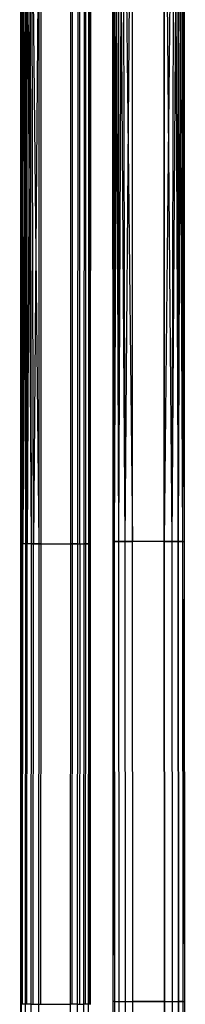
# Model space of a CAD drawing. Extents: x -263 to 235, y 0 to 1231.
# Tile 59 of 78: x -10 to 11, y 665 to 789. Entities that reach past the tile are written whole.
import ezdxf

# ---------------------------------------------------------------- set-up
doc = ezdxf.new("R2010")
doc.units = 0
doc.header["$LTSCALE"] = 25.4
doc.layers.get('0').update_dxf_attribs({"color": 13, "linetype": 'CONTINUOUS'})

# ---------------------------------------------------------------- blocks, each defined once
blk = doc.blocks.new('MONO-II-7705_STL_1')
at = {"color": 0}
for p, q in [((268.25, 870.78, 31.02), (267.85, 753.71, 32.44)), ((267.85, 753.71, 32.44), (267.86, 870.78, 32.18)), ((268.25, 870.78, 31.02), (267.85, 753.71, 32.44)), ((267.85, 753.71, 32.44), (267.86, 870.78, 32.18)), ((267.86, 870.78, 32.18), (267.98, 753.71, 33.36)), ((267.86, 870.78, 32.18), (267.98, 753.71, 33.36)), ((267.98, 753.71, 33.36), (268.11, 870.78, 33.39)), ((267.98, 753.71, 33.36), (268.11, 870.78, 33.39)), ((268.66, 870.78, 30.55), (268.09, 753.71, 31.54)), ((268.09, 753.71, 31.54), (268.25, 870.78, 31.02)), ((268.66, 870.78, 30.55), (268.09, 753.71, 31.54)), ((268.09, 753.71, 31.54), (268.25, 870.78, 31.02)), ((268.45, 753.71, 34.16), (268.11, 870.78, 33.39)), ((268.45, 753.71, 34.16), (268.11, 870.78, 33.39)), ((268.45, 753.71, 34.16), (268.46, 870.78, 33.91)), ((268.45, 753.71, 34.16), (268.46, 870.78, 33.91)), ((269.19, 753.72, 34.72), (268.46, 870.78, 33.91)), ((269.19, 753.72, 34.72), (268.46, 870.78, 33.91)), ((269.17, 870.78, 30.2), (268.65, 753.7, 30.8)), ((268.65, 753.7, 30.8), (268.66, 870.78, 30.55)), ((269.17, 870.78, 30.2), (268.65, 753.7, 30.8)), ((268.65, 753.7, 30.8), (268.66, 870.78, 30.55)), ((269.19, 753.72, 34.72), (268.93, 870.78, 34.31)), ((268.93, 870.78, 34.31), (270.09, 753.72, 34.95)), ((268.93, 870.78, 34.31), (270.09, 753.72, 34.95)), ((269.19, 753.72, 34.72), (268.93, 870.78, 34.31)), ((269.45, 753.7, 30.33), (269.17, 870.78, 30.2)), ((269.45, 753.7, 30.33), (269.17, 870.78, 30.2)), ((270.38, 870.78, 29.95), (269.45, 753.7, 30.33)), ((270.38, 870.78, 29.95), (269.45, 753.7, 30.33)), ((270.09, 870.78, 34.7), (270.09, 753.72, 34.95)), ((270.09, 870.78, 34.7), (270.09, 753.72, 34.95)), ((270.38, 870.78, 29.95), (270.37, 753.7, 30.2)), ((270.38, 870.78, 29.95), (270.37, 753.7, 30.2)), ((274.09, 870.78, 34.94), (274.08, 753.72, 35.19)), ((274.09, 870.78, 34.94), (274.08, 753.72, 35.19)), ((274.37, 753.7, 30.44), (274.37, 870.78, 30.19)), ((274.37, 753.7, 30.44), (274.37, 870.78, 30.19)), ((275.01, 870.78, 34.82), (275, 753.72, 35.07)), ((275.01, 870.78, 34.82), (275, 753.72, 35.07)), ((275.26, 753.7, 30.68), (275.27, 870.78, 30.43)), ((275.26, 753.7, 30.68), (275.27, 870.78, 30.43)), ((275.81, 870.78, 34.35), (275.8, 753.71, 34.6)), ((275.81, 870.78, 34.35), (275.8, 753.71, 34.6)), ((276.01, 870.78, 30.99), (276, 753.7, 31.24)), ((276.01, 870.78, 30.99), (276, 753.7, 31.24)), ((276.37, 870.78, 33.61), (276.36, 753.71, 33.86)), ((276.37, 870.78, 33.61), (276.36, 753.71, 33.86)), ((276.48, 870.78, 31.79), (276.47, 753.7, 32.04)), ((276.48, 870.78, 31.79), (276.47, 753.7, 32.04)), ((276.61, 870.78, 32.71), (276.6, 753.71, 32.96)), ((276.61, 870.78, 32.71), (276.6, 753.71, 32.96)), ((279.41, 870.78, 32.45), (279.61, 753.99, 33.58)), ((279.41, 870.78, 32.45), (279.42, 753.98, 32.63)), ((279.41, 870.78, 32.45), (279.61, 753.99, 33.58)), ((279.41, 870.78, 32.45), (279.42, 753.98, 32.63)), ((279.75, 870.78, 31.2), (279.42, 753.98, 32.63)), ((279.75, 870.78, 31.2), (279.42, 753.98, 32.63)), ((279.75, 870.78, 33.7), (279.61, 753.99, 33.58)), ((279.75, 870.78, 33.7), (279.61, 753.99, 33.58)), ((279.75, 870.78, 31.2), (279.61, 753.98, 31.67)), ((280.14, 870.78, 30.68), (279.61, 753.98, 31.67)), ((279.75, 870.78, 31.2), (279.61, 753.98, 31.67)), ((280.14, 870.78, 30.68), (279.61, 753.98, 31.67)), ((279.75, 870.78, 33.7), (280.15, 753.99, 34.39)), ((279.75, 870.78, 33.7), (280.15, 753.99, 34.39)), ((280.14, 870.78, 34.22), (280.96, 753.99, 34.94)), ((280.14, 870.78, 34.22), (280.96, 753.99, 34.94)), ((280.14, 870.78, 34.22), (280.15, 753.99, 34.39)), ((280.14, 870.78, 34.22), (280.15, 753.99, 34.39)), ((280.14, 870.78, 30.68), (280.15, 753.98, 30.86)), ((280.14, 870.78, 30.68), (280.15, 753.98, 30.86)), ((280.66, 870.78, 30.28), (280.15, 753.98, 30.86)), ((280.66, 870.78, 30.28), (280.15, 753.98, 30.86)), ((280.66, 870.78, 34.61), (281.92, 754, 35.13)), ((280.66, 870.78, 34.61), (281.92, 754, 35.13)), ((280.66, 870.78, 34.61), (280.96, 753.99, 34.94)), ((280.66, 870.78, 34.61), (280.96, 753.99, 34.94)), ((280.66, 870.78, 30.28), (280.96, 753.98, 30.32)), ((280.66, 870.78, 30.28), (280.96, 753.98, 30.32)), ((281.91, 870.78, 29.95), (280.96, 753.98, 30.32)), ((281.91, 870.78, 29.95), (280.96, 753.98, 30.32)), ((281.92, 753.98, 30.13), (281.91, 870.78, 29.95)), ((281.92, 754, 35.13), (281.91, 870.78, 34.95)), ((281.92, 753.98, 30.13), (281.91, 870.78, 29.95)), ((281.92, 754, 35.13), (281.91, 870.78, 34.95)), ((285.92, 753.98, 30.13), (285.91, 870.78, 29.95)), ((285.91, 870.78, 34.95), (286.88, 754, 34.94)), ((285.91, 870.78, 34.95), (286.88, 754, 34.94)), ((285.91, 870.78, 34.95), (285.92, 754, 35.13)), ((285.92, 753.98, 30.13), (285.91, 870.78, 29.95)), ((285.91, 870.78, 34.95), (285.92, 754, 35.13)), ((287.16, 870.78, 30.28), (285.92, 753.98, 30.13)), ((287.16, 870.78, 30.28), (285.92, 753.98, 30.13)), ((287.16, 870.78, 30.28), (286.88, 753.98, 30.32)), ((287.68, 870.78, 30.68), (286.88, 753.98, 30.32)), ((287.16, 870.78, 30.28), (286.88, 753.98, 30.32)), ((287.68, 870.78, 30.68), (286.88, 753.98, 30.32)), ((287.16, 870.78, 34.61), (286.88, 754, 34.94)), ((287.16, 870.78, 34.61), (286.88, 754, 34.94)), ((287.16, 870.78, 34.61), (287.69, 753.99, 34.39)), ((287.16, 870.78, 34.61), (287.69, 753.99, 34.39)), ((287.69, 753.98, 30.86), (287.68, 870.78, 30.68)), ((287.69, 753.98, 30.86), (287.68, 870.78, 30.68)), ((287.68, 870.78, 34.22), (288.23, 753.99, 33.58)), ((287.68, 870.78, 34.22), (288.23, 753.99, 33.58)), ((287.68, 870.78, 34.22), (287.69, 753.99, 34.39)), ((287.68, 870.78, 34.22), (287.69, 753.99, 34.39)), ((288.08, 870.78, 31.2), (287.69, 753.98, 30.86)), ((288.08, 870.78, 31.2), (287.69, 753.98, 30.86)), ((288.08, 870.78, 31.2), (288.23, 753.98, 31.67)), ((288.08, 870.78, 31.2), (288.23, 753.98, 31.67)), ((288.08, 870.78, 33.7), (288.42, 753.99, 32.63)), ((288.08, 870.78, 33.7), (288.42, 753.99, 32.63)), ((288.08, 870.78, 33.7), (288.23, 753.99, 33.58)), ((288.08, 870.78, 33.7), (288.23, 753.99, 33.58)), ((288.41, 870.78, 32.45), (288.23, 753.98, 31.67)), ((288.41, 870.78, 32.45), (288.23, 753.98, 31.67)), ((288.41, 870.78, 32.45), (288.42, 753.99, 32.63)), ((288.41, 870.78, 32.45), (288.42, 753.99, 32.63)), ((267.82, 695.76, 32.85), (267.85, 753.71, 32.44)), ((267.82, 695.76, 32.85), (267.85, 753.71, 32.44)), ((268.09, 753.71, 31.54), (267.85, 753.71, 32.44)), ((268.09, 753.71, 31.54), (267.85, 753.71, 32.44)), ((267.85, 753.71, 32.44), (267.98, 753.71, 33.36)), ((267.85, 753.71, 32.44), (267.98, 753.71, 33.36)), ((267.94, 695.77, 33.77), (267.98, 753.71, 33.36)), ((267.94, 695.77, 33.77), (267.98, 753.71, 33.36)), ((268.45, 753.71, 34.16), (267.98, 753.71, 33.36)), ((268.45, 753.71, 34.16), (267.98, 753.71, 33.36)), ((268.05, 695.76, 31.95), (268.09, 753.71, 31.54)), ((268.05, 695.76, 31.95), (268.09, 753.71, 31.54)), ((268.65, 753.7, 30.8), (268.09, 753.71, 31.54)), ((268.65, 753.7, 30.8), (268.09, 753.71, 31.54)), ((268.41, 695.78, 34.57), (268.45, 753.71, 34.16)), ((268.41, 695.78, 34.57), (268.45, 753.71, 34.16)), ((269.19, 753.72, 34.72), (268.45, 753.71, 34.16)), ((269.19, 753.72, 34.72), (268.45, 753.71, 34.16)), ((268.61, 695.75, 31.21), (268.65, 753.7, 30.8)), ((268.61, 695.75, 31.21), (268.65, 753.7, 30.8)), ((269.45, 753.7, 30.33), (268.65, 753.7, 30.8)), ((269.45, 753.7, 30.33), (268.65, 753.7, 30.8)), ((269.15, 695.78, 35.13), (269.19, 753.72, 34.72)), ((269.15, 695.78, 35.13), (269.19, 753.72, 34.72)), ((269.19, 753.72, 34.72), (270.09, 753.72, 34.95)), ((269.19, 753.72, 34.72), (270.09, 753.72, 34.95)), ((269.41, 695.74, 30.74), (269.45, 753.7, 30.33)), ((269.41, 695.74, 30.74), (269.45, 753.7, 30.33)), ((270.37, 753.7, 30.2), (269.45, 753.7, 30.33)), ((270.37, 753.7, 30.2), (269.45, 753.7, 30.33)), ((270.09, 753.72, 34.95), (270.05, 695.79, 35.36)), ((270.09, 753.72, 34.95), (270.05, 695.79, 35.36)), ((270.09, 753.72, 34.95), (274.08, 753.72, 35.19)), ((270.09, 753.72, 34.95), (274.08, 753.72, 35.19)), ((270.37, 753.7, 30.2), (270.33, 695.74, 30.61)), ((270.37, 753.7, 30.2), (270.33, 695.74, 30.61)), ((270.37, 753.7, 30.2), (274.37, 753.7, 30.44)), ((270.37, 753.7, 30.2), (274.37, 753.7, 30.44)), ((274.08, 753.72, 35.19), (274.04, 695.78, 35.6)), ((274.08, 753.72, 35.19), (274.04, 695.78, 35.6)), ((275, 753.72, 35.07), (274.08, 753.72, 35.19)), ((275, 753.72, 35.07), (274.08, 753.72, 35.19)), ((274.33, 695.74, 30.85), (274.37, 753.7, 30.44)), ((274.33, 695.74, 30.85), (274.37, 753.7, 30.44)), ((274.37, 753.7, 30.44), (275.26, 753.7, 30.68)), ((274.37, 753.7, 30.44), (275.26, 753.7, 30.68)), ((275, 753.72, 35.07), (274.96, 695.78, 35.48)), ((275, 753.72, 35.07), (274.96, 695.78, 35.48)), ((275, 753.72, 35.07), (275.8, 753.71, 34.6)), ((275, 753.72, 35.07), (275.8, 753.71, 34.6)), ((275.26, 753.7, 30.68), (275.22, 695.74, 31.09)), ((275.26, 753.7, 30.68), (275.22, 695.74, 31.09)), ((275.26, 753.7, 30.68), (276, 753.7, 31.24)), ((275.26, 753.7, 30.68), (276, 753.7, 31.24)), ((275.8, 753.71, 34.6), (275.76, 695.78, 35.01)), ((275.8, 753.71, 34.6), (275.76, 695.78, 35.01)), ((276.36, 753.71, 33.86), (275.8, 753.71, 34.6)), ((276.36, 753.71, 33.86), (275.8, 753.71, 34.6)), ((276, 753.7, 31.24), (275.96, 695.74, 31.65)), ((276, 753.7, 31.24), (275.96, 695.74, 31.65)), ((276, 753.7, 31.24), (276.47, 753.7, 32.04)), ((276, 753.7, 31.24), (276.47, 753.7, 32.04)), ((276.6, 753.71, 32.96), (276.32, 695.77, 34.27)), ((276.6, 753.71, 32.96), (276.32, 695.77, 34.27)), ((276.36, 753.71, 33.86), (276.32, 695.77, 34.27)), ((276.36, 753.71, 33.86), (276.32, 695.77, 34.27)), ((276.47, 753.7, 32.04), (276.43, 695.75, 32.45)), ((276.47, 753.7, 32.04), (276.43, 695.75, 32.45)), ((276.47, 753.7, 32.04), (276.6, 753.71, 32.96)), ((276.47, 753.7, 32.04), (276.6, 753.71, 32.96)), ((276.6, 753.71, 32.96), (276.56, 695.76, 33.37)), ((276.6, 753.71, 32.96), (276.56, 695.76, 33.37)), ((279.42, 753.98, 32.63), (279.65, 696.12, 33.97)), ((279.42, 753.98, 32.63), (279.65, 696.12, 33.97)), ((279.42, 753.98, 32.63), (279.46, 696.11, 33.02)), ((279.61, 753.98, 31.67), (279.42, 753.98, 32.63)), ((279.61, 753.98, 31.67), (279.42, 753.98, 32.63)), ((279.42, 753.98, 32.63), (279.46, 696.11, 33.02)), ((279.61, 753.99, 33.58), (280.15, 753.99, 34.39)), ((279.61, 753.99, 33.58), (280.15, 753.99, 34.39)), ((279.61, 753.99, 33.58), (279.65, 696.12, 33.97)), ((279.61, 753.99, 33.58), (279.65, 696.12, 33.97)), ((279.61, 753.98, 31.67), (279.65, 696.1, 32.06)), ((280.15, 753.98, 30.86), (279.61, 753.98, 31.67)), ((280.15, 753.98, 30.86), (279.61, 753.98, 31.67)), ((279.61, 753.98, 31.67), (279.65, 696.1, 32.06)), ((280.15, 753.99, 34.39), (280.96, 753.99, 34.94)), ((280.15, 753.99, 34.39), (280.96, 753.99, 34.94)), ((280.15, 753.99, 34.39), (280.19, 696.13, 34.78)), ((280.15, 753.99, 34.39), (280.19, 696.13, 34.78)), ((280.15, 753.98, 30.86), (280.19, 696.09, 31.25)), ((280.96, 753.98, 30.32), (280.15, 753.98, 30.86)), ((280.96, 753.98, 30.32), (280.15, 753.98, 30.86)), ((280.15, 753.98, 30.86), (280.19, 696.09, 31.25)), ((280.96, 753.99, 34.94), (281.92, 754, 35.13)), ((280.96, 753.99, 34.94), (281.92, 754, 35.13)), ((280.96, 753.99, 34.94), (281, 696.13, 35.33)), ((280.96, 753.99, 34.94), (281, 696.13, 35.33)), ((280.96, 753.98, 30.32), (281, 696.09, 30.71)), ((281.92, 753.98, 30.13), (280.96, 753.98, 30.32)), ((281.92, 753.98, 30.13), (280.96, 753.98, 30.32)), ((280.96, 753.98, 30.32), (281, 696.09, 30.71)), ((281.96, 696.14, 35.52), (281.92, 754, 35.13)), ((285.92, 754, 35.13), (281.92, 754, 35.13)), ((281.96, 696.14, 35.52), (281.92, 754, 35.13)), ((285.92, 754, 35.13), (281.92, 754, 35.13)), ((285.92, 753.98, 30.13), (281.92, 753.98, 30.13)), ((285.92, 753.98, 30.13), (281.92, 753.98, 30.13)), ((281.96, 696.09, 30.52), (281.92, 753.98, 30.13)), ((281.96, 696.09, 30.52), (281.92, 753.98, 30.13)), ((285.92, 754, 35.13), (286.88, 754, 34.94)), ((285.92, 754, 35.13), (286.88, 754, 34.94)), ((285.92, 754, 35.13), (285.96, 696.14, 35.52)), ((285.92, 754, 35.13), (285.96, 696.14, 35.52)), ((286.88, 753.98, 30.32), (285.92, 753.98, 30.13)), ((286.88, 753.98, 30.32), (285.92, 753.98, 30.13)), ((285.96, 696.09, 30.52), (285.92, 753.98, 30.13)), ((285.96, 696.09, 30.52), (285.92, 753.98, 30.13)), ((286.88, 754, 34.94), (287.69, 753.99, 34.39)), ((286.88, 754, 34.94), (287.69, 753.99, 34.39)), ((286.88, 754, 34.94), (286.92, 696.14, 35.33)), ((286.88, 754, 34.94), (286.92, 696.14, 35.33)), ((286.88, 753.98, 30.32), (286.92, 696.09, 30.71)), ((287.69, 753.98, 30.86), (286.88, 753.98, 30.32)), ((287.69, 753.98, 30.86), (286.88, 753.98, 30.32)), ((286.88, 753.98, 30.32), (286.92, 696.09, 30.71)), ((287.69, 753.99, 34.39), (288.23, 753.99, 33.58)), ((287.69, 753.99, 34.39), (288.23, 753.99, 33.58)), ((287.69, 753.99, 34.39), (287.73, 696.13, 34.78)), ((287.69, 753.99, 34.39), (287.73, 696.13, 34.78)), ((288.23, 753.98, 31.67), (287.69, 753.98, 30.86)), ((288.23, 753.98, 31.67), (287.69, 753.98, 30.86)), ((287.73, 696.1, 31.25), (287.69, 753.98, 30.86)), ((287.73, 696.1, 31.25), (287.69, 753.98, 30.86)), ((288.23, 753.99, 33.58), (288.42, 753.99, 32.63)), ((288.23, 753.99, 33.58), (288.42, 753.99, 32.63)), ((288.23, 753.99, 33.58), (288.27, 696.13, 33.97)), ((288.23, 753.99, 33.58), (288.27, 696.13, 33.97)), ((288.23, 753.98, 31.67), (288.27, 696.11, 32.06)), ((288.23, 753.98, 31.67), (288.27, 696.11, 32.06)), ((288.42, 753.99, 32.63), (288.27, 696.11, 32.06)), ((288.42, 753.99, 32.63), (288.27, 696.11, 32.06)), ((288.42, 753.99, 32.63), (288.46, 696.12, 33.02)), ((288.42, 753.99, 32.63), (288.46, 696.12, 33.02)), ((267.69, 637.88, 33.7), (267.82, 695.76, 32.85)), ((267.69, 637.88, 33.7), (267.82, 695.76, 32.85)), ((267.81, 637.9, 34.62), (267.94, 695.77, 33.77)), ((267.81, 637.9, 34.62), (267.94, 695.77, 33.77)), ((267.82, 695.76, 32.85), (267.94, 695.77, 33.77)), ((267.82, 695.76, 32.85), (267.94, 695.77, 33.77)), ((268.41, 695.78, 34.57), (267.94, 695.77, 33.77)), ((268.41, 695.78, 34.57), (267.94, 695.77, 33.77)), ((268.28, 637.91, 35.42), (268.41, 695.78, 34.57)), ((268.28, 637.91, 35.42), (268.41, 695.78, 34.57)), ((269.15, 695.78, 35.13), (268.41, 695.78, 34.57)), ((269.15, 695.78, 35.13), (268.41, 695.78, 34.57)), ((269.02, 637.92, 35.98), (269.15, 695.78, 35.13)), ((269.02, 637.92, 35.98), (269.15, 695.78, 35.13)), ((269.15, 695.78, 35.13), (270.05, 695.79, 35.36)), ((269.15, 695.78, 35.13), (270.05, 695.79, 35.36)), ((270.05, 695.79, 35.36), (269.92, 637.92, 36.22)), ((270.05, 695.79, 35.36), (269.92, 637.92, 36.22)), ((270.05, 695.79, 35.36), (274.04, 695.78, 35.6)), ((270.05, 695.79, 35.36), (274.04, 695.78, 35.6)), ((274.04, 695.78, 35.6), (273.91, 637.91, 36.46)), ((274.04, 695.78, 35.6), (273.91, 637.91, 36.46)), ((274.96, 695.78, 35.48), (274.04, 695.78, 35.6)), ((274.96, 695.78, 35.48), (274.04, 695.78, 35.6)), ((274.96, 695.78, 35.48), (274.83, 637.9, 36.33)), ((274.96, 695.78, 35.48), (274.83, 637.9, 36.33)), ((274.96, 695.78, 35.48), (275.76, 695.78, 35.01)), ((274.96, 695.78, 35.48), (275.76, 695.78, 35.01)), ((275.76, 695.78, 35.01), (275.64, 637.89, 35.86)), ((275.76, 695.78, 35.01), (275.64, 637.89, 35.86)), ((276.32, 695.77, 34.27), (275.76, 695.78, 35.01)), ((276.32, 695.77, 34.27), (275.76, 695.78, 35.01)), ((276.32, 695.77, 34.27), (276.2, 637.88, 35.12)), ((276.32, 695.77, 34.27), (276.2, 637.88, 35.12)), ((279.46, 696.11, 33.02), (279.59, 638.26, 33.86)), ((279.65, 696.1, 32.06), (279.46, 696.11, 33.02)), ((279.65, 696.1, 32.06), (279.46, 696.11, 33.02)), ((279.46, 696.11, 33.02), (279.59, 638.26, 33.86)), ((279.65, 696.12, 33.97), (280.19, 696.13, 34.78)), ((279.65, 696.12, 33.97), (280.19, 696.13, 34.78)), ((279.65, 696.12, 33.97), (279.78, 638.28, 34.82)), ((279.65, 696.12, 33.97), (279.78, 638.28, 34.82)), ((279.65, 696.1, 32.06), (279.78, 638.24, 32.9)), ((280.19, 696.09, 31.25), (279.65, 696.1, 32.06)), ((280.19, 696.09, 31.25), (279.65, 696.1, 32.06)), ((279.65, 696.1, 32.06), (279.78, 638.24, 32.9)), ((280.19, 696.13, 34.78), (281, 696.13, 35.33)), ((280.19, 696.13, 34.78), (281, 696.13, 35.33)), ((280.19, 696.13, 34.78), (280.32, 638.29, 35.63)), ((280.19, 696.13, 34.78), (280.32, 638.29, 35.63)), ((280.19, 696.09, 31.25), (280.32, 638.22, 32.09)), ((281, 696.09, 30.71), (280.19, 696.09, 31.25)), ((281, 696.09, 30.71), (280.19, 696.09, 31.25)), ((280.19, 696.09, 31.25), (280.32, 638.22, 32.09)), ((281, 696.13, 35.33), (281.96, 696.14, 35.52)), ((281, 696.13, 35.33), (281.96, 696.14, 35.52)), ((281, 696.13, 35.33), (281.13, 638.31, 36.17)), ((281, 696.13, 35.33), (281.13, 638.31, 36.17)), ((281, 696.09, 30.71), (281.13, 638.21, 31.55)), ((281.96, 696.09, 30.52), (281, 696.09, 30.71)), ((281.96, 696.09, 30.52), (281, 696.09, 30.71)), ((281, 696.09, 30.71), (281.13, 638.21, 31.55)), ((282.09, 638.31, 36.36), (281.96, 696.14, 35.52)), ((285.96, 696.14, 35.52), (281.96, 696.14, 35.52)), ((282.09, 638.31, 36.36), (281.96, 696.14, 35.52)), ((285.96, 696.14, 35.52), (281.96, 696.14, 35.52)), ((285.96, 696.09, 30.52), (281.96, 696.09, 30.52)), ((285.96, 696.09, 30.52), (281.96, 696.09, 30.52)), ((282.09, 638.21, 31.36), (281.96, 696.09, 30.52)), ((282.09, 638.21, 31.36), (281.96, 696.09, 30.52)), ((285.96, 696.14, 35.52), (286.92, 696.14, 35.33)), ((285.96, 696.14, 35.52), (286.92, 696.14, 35.33)), ((285.96, 696.14, 35.52), (286.09, 638.33, 36.36)), ((285.96, 696.14, 35.52), (286.09, 638.33, 36.36)), ((286.92, 696.09, 30.71), (285.96, 696.09, 30.52)), ((286.92, 696.09, 30.71), (285.96, 696.09, 30.52)), ((286.09, 638.23, 31.36), (285.96, 696.09, 30.52)), ((286.09, 638.23, 31.36), (285.96, 696.09, 30.52)), ((286.92, 696.14, 35.33), (287.73, 696.13, 34.78)), ((286.92, 696.14, 35.33), (287.73, 696.13, 34.78)), ((286.92, 696.14, 35.33), (287.04, 638.33, 36.17)), ((286.92, 696.14, 35.33), (287.04, 638.33, 36.17)), ((287.73, 696.1, 31.25), (286.92, 696.09, 30.71)), ((287.73, 696.1, 31.25), (286.92, 696.09, 30.71)), ((286.92, 696.09, 30.71), (287.04, 638.24, 31.55)), ((286.92, 696.09, 30.71), (287.04, 638.24, 31.55)), ((287.73, 696.13, 34.78), (288.27, 696.13, 33.97)), ((287.73, 696.13, 34.78), (288.27, 696.13, 33.97)), ((287.73, 696.13, 34.78), (287.85, 638.32, 35.63)), ((287.73, 696.13, 34.78), (287.85, 638.32, 35.63)), ((288.27, 696.11, 32.06), (287.73, 696.1, 31.25)), ((288.27, 696.11, 32.06), (287.73, 696.1, 31.25)), ((287.85, 638.25, 32.09), (287.73, 696.1, 31.25)), ((287.85, 638.25, 32.09), (287.73, 696.1, 31.25)), ((288.27, 696.13, 33.97), (288.46, 696.12, 33.02)), ((288.27, 696.13, 33.97), (288.46, 696.12, 33.02)), ((288.27, 696.13, 33.97), (288.4, 638.3, 34.82)), ((288.27, 696.13, 33.97), (288.4, 638.3, 34.82)), ((288.27, 696.11, 32.06), (288.4, 638.27, 32.9)), ((288.27, 696.11, 32.06), (288.4, 638.27, 32.9)), ((288.46, 696.12, 33.02), (288.59, 638.29, 33.86)), ((288.46, 696.12, 33.02), (288.59, 638.29, 33.86))]:
    blk.add_line(p, q, dxfattribs=at)

msp = doc.modelspace()

# ---------------------------------------------------------------- block references
at = {"color": 25}
msp.add_blockref('MONO-II-7705_STL_1', (-277.33, -30.52, -27.22), dxfattribs=at)

doc.saveas('drawing.dxf')
